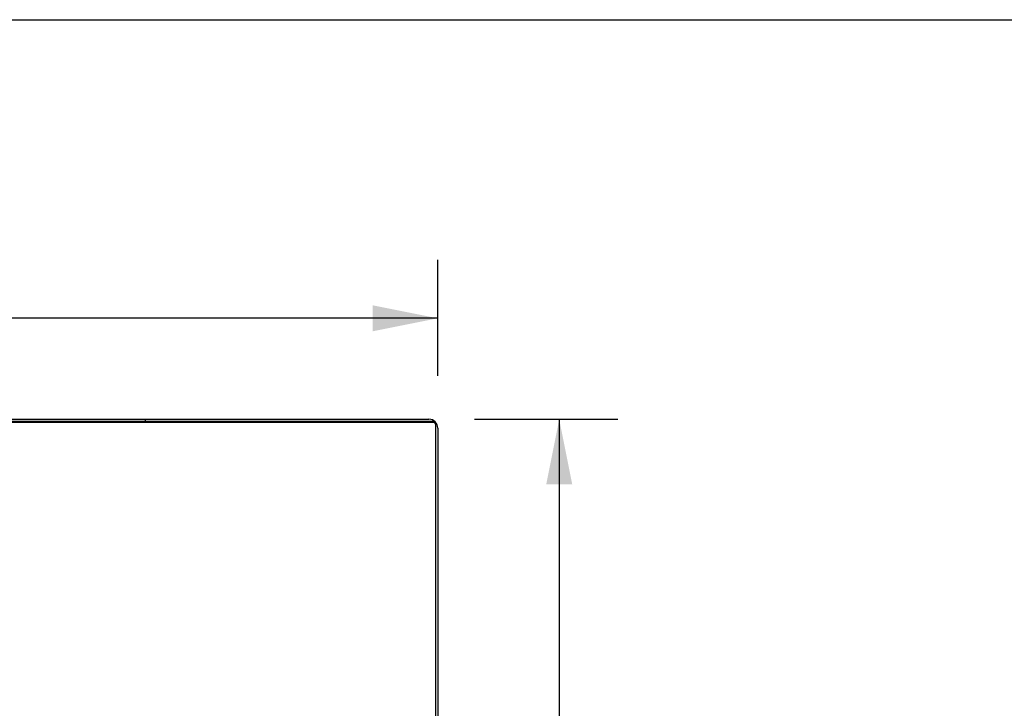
# Model space of a CAD drawing. Header units: inches. Extents: x 0 to 283, y 0 to 183.
# Tile 237 of 256: x 115 to 140, y 166 to 183. Entities that reach past the tile are written whole.
import ezdxf

# ---------------------------------------------------------------- set-up
doc = ezdxf.new("R2010")
doc.units = ezdxf.units.IN
doc.header["$LTSCALE"] = 15.583333
doc.header["$MEASUREMENT"] = 0
doc.layers.get('0').update_dxf_attribs({"linetype": 'CONTINUOUS'})
doc.layers.add('DIMENSIONS', color=7, linetype='CONTINUOUS')
doc.styles.get("Standard").update_dxf_attribs({"font": 'arial.ttf'})
doc.dimstyles.new('DIMSTYLE_1', dxfattribs={"dimtxt": 1.25, "dimasz": 1.666667, "dimexe": 0.09, "dimexo": 0.07, "dimgap": 0.0375, "dimtad": 0, "dimtih": 1, "dimtoh": 1, "dimzin": 4, "dimdsep": 46, "dimtxsty": 'Standard', "dimblk": '_FILLED', "dimblk1": '_FILLED', "dimblk2": '_FILLED', "dimcen": 0.09, "dimadec": 3, "dimazin": 1, "dimtfac": 1, "dimtdec": 3, "dimtofl": 0, "dimtmove": 0, "dimatfit": 3, "dimldrblk": '_FILLED', "dimfxl": 0, "dimtolj": 1, "dimtzin": 4, "dimarcsym": 0})

# ---------------------------------------------------------------- blocks, each defined once
blk = doc.blocks.new('_FILLED')
at = {"color": 0, "linetype": 'ByBlock'}
blk.add_solid([(0, 0), (-1, 0.2), (-1, -0.2)], dxfattribs=at)
blk = doc.blocks.new('*D5')
at = {"layer": 'DIMENSIONS', "color": 2, "linetype": 'Continuous'}
for p, q in [((53.279, 174.2), (53.279, 177.176)), ((125.279, 174.2), (125.279, 177.176)), ((53.279, 175.676), (86.47, 175.676)), ((125.279, 175.676), (92.088, 175.676))]:
    blk.add_line(p, q, dxfattribs=at)
at = {"layer": 'DIMENSIONS', "color": 2, "linetype": 'Continuous', "xscale": 1.6666666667, "yscale": 1.6666666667, "zscale": 1.6666666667, "rotation": 180}
blk.add_blockref('_FILLED', (53.279, 175.676), dxfattribs=at)
at = {"layer": 'DIMENSIONS', "color": 2, "linetype": 'Continuous', "xscale": 1.6666666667, "yscale": 1.6666666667, "zscale": 1.6666666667}
blk.add_blockref('_FILLED', (125.279, 175.676), dxfattribs=at)
at = {"layer": 'DIMENSIONS', "color": 2, "linetype": 'Continuous', "insert": (89.279, 176.301), "char_height": 1.25, "width": 4.36803, "attachment_point": 2, "line_spacing_factor": 0.9}
blk.add_mtext('72.00', dxfattribs=at)
blk = doc.blocks.new('*D6')
at = {"layer": 'DIMENSIONS', "color": 2, "linetype": 'Continuous'}
for p, q in [((126.22, 173.086), (129.897, 173.086)), ((128.397, 173.086), (128.397, 162.336)), ((128.397, 149.086), (128.397, 159.836)), ((126.22, 149.086), (129.897, 149.086))]:
    blk.add_line(p, q, dxfattribs=at)
at = {"layer": 'DIMENSIONS', "color": 2, "linetype": 'Continuous', "xscale": 1.6666666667, "yscale": 1.6666666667, "zscale": 1.6666666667}
for p, rotation in [((128.397, 173.086), 90), ((128.397, 149.086), 270)]:
    blk.add_blockref('_FILLED', p, dxfattribs=dict(at, rotation=rotation))
at = {"layer": 'DIMENSIONS', "color": 2, "linetype": 'Continuous', "insert": (128.397, 161.711), "char_height": 1.25, "width": 4.36803, "attachment_point": 2, "line_spacing_factor": 0.9}
blk.add_mtext('24.00', dxfattribs=at)

msp = doc.modelspace()

# ---------------------------------------------------------------- linework, layer by layer
at = {"color": 7, "linetype": 'Continuous'}
for p, q in [((0, 183.333), (283.333, 183.333)), ((125.165, 173.005), (53.394, 173.005)), ((117.779, 173.032), (117.779, 173.086)), ((125.227, 149.212), (125.227, 172.972))]:
    msp.add_line(p, q, dxfattribs=at)
at = {"color": 3, "linetype": 'Continuous'}
for p, q in [((125.165, 173.032), (53.394, 173.032)), ((53.505, 173.086), (125.053, 173.086)), ((125.279, 172.86), (125.279, 149.312))]:
    msp.add_line(p, q, dxfattribs=at)
for points in [[(125.165, 173.032), (125.17, 173.032), (125.176, 173.031), (125.181, 173.03), (125.186, 173.028)], [(125.186, 173.028), (125.191, 173.026), (125.196, 173.024), (125.201, 173.021), (125.205, 173.018)], [(125.205, 173.018), (125.209, 173.014), (125.213, 173.01), (125.216, 173.006), (125.219, 173.002), (125.221, 172.997), (125.224, 172.992), (125.225, 172.987), (125.226, 172.982), (125.227, 172.977), (125.227, 172.972)]]:
    msp.add_lwpolyline(points, dxfattribs=at)
at = {"color": 7, "linetype": 'Continuous'}
msp.add_lwpolyline([(125.227, 172.945), (125.227, 172.95), (125.226, 172.955), (125.225, 172.96), (125.224, 172.965), (125.221, 172.97), (125.219, 172.975), (125.216, 172.979), (125.213, 172.983), (125.209, 172.987), (125.205, 172.991), (125.201, 172.994), (125.196, 172.997), (125.191, 172.999), (125.186, 173.001), (125.181, 173.003), (125.176, 173.004), (125.17, 173.005), (125.165, 173.005)], dxfattribs=at)
at = {"color": 3, "linetype": 'Continuous'}
msp.add_arc((125.053, 172.86), 0.226, 0, 90, dxfattribs=at)

# ---------------------------------------------------------------- dimensions: what is measured, and where the dimension line sits
at = {"layer": 'DIMENSIONS', "color": 2, "linetype": 'Continuous'}
for base, p1, p2, angle, picture, middle in [((53.279, 175.676), (125.279, 177.246), (53.279, 177.246), 180, '*D5', (89.279, 175.67)), ((128.397, 149.086), (126.15, 173.086), (126.15, 149.086), 270, '*D6', (128.38, 161.079))]:
    dim = msp.add_linear_dim(base=base, p1=p1, p2=p2, angle=angle, dimstyle='DIMSTYLE_1', dxfattribs=at)
    dim.commit()
    dim.dimension.update_dxf_attribs({"geometry": picture, "text_midpoint": middle, "dimtype": 160})

doc.saveas('drawing.dxf')
